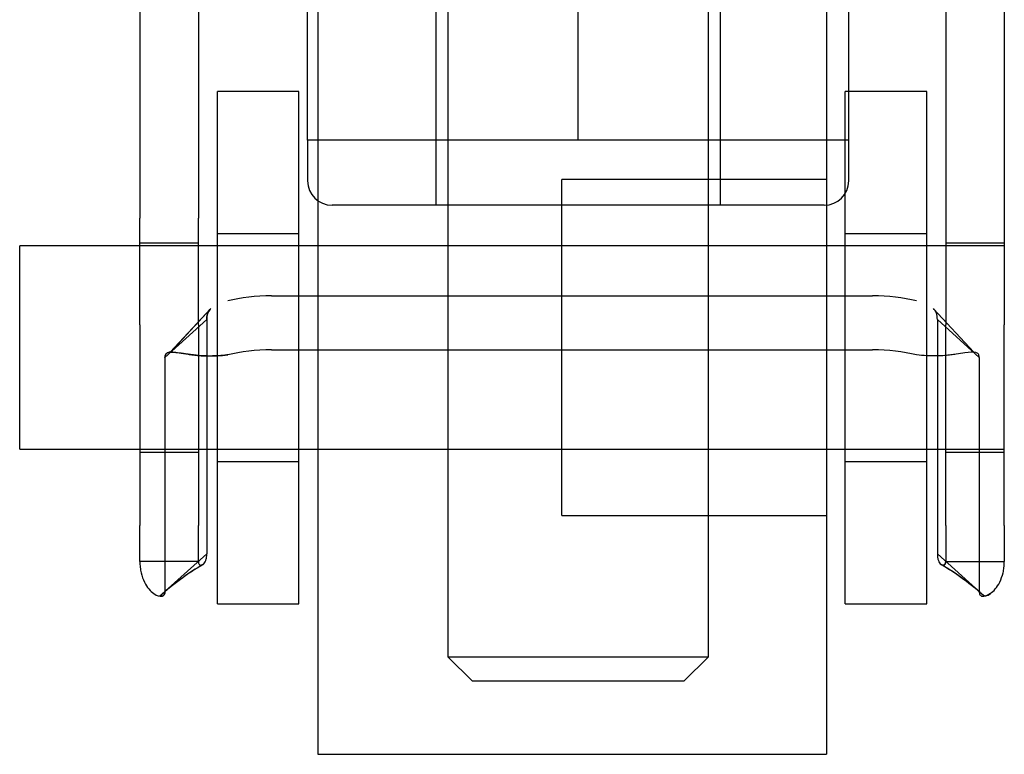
# Model space of a CAD drawing. Header units: inches. Extents: x 1 to 359, y -2 to 239.
# Tile 8 of 67: x 104.645 to 105.855, y 31.407 to 32.31. Entities that reach past the tile are written whole.
import ezdxf
from ezdxf.lldxf.tags import DXFTag

# ---------------------------------------------------------------- set-up
doc = ezdxf.new("R2010")
doc.units = ezdxf.units.IN
doc.header["$MEASUREMENT"] = 0
for name, color, linetype in [('COM70839-3', 7, 'Continuous'), ('Default', 7, 'Continuous'), ('HAN13068', 7, 'Continuous'), ('HAN13068_NUT', 7, 'Continuous'), ('ROL87452', 7, 'Continuous'), ('RVT17786', 7, 'Continuous'), ('WAF25376', 7, 'Continuous')]:
    doc.layers.add(name, color=color, linetype=linetype)
tags = doc.linetypes.add('HIDDEN2', pattern=[0.1875, 0.125, -0.0625]).pattern_tags.tags
tags[6:7] = [DXFTag(74, 4), DXFTag(75, 0), DXFTag(340, '0'), DXFTag(46, 0.0), DXFTag(50, 0.0), DXFTag(44, 0.0), DXFTag(45, 0.0)]
tags[4:5] = [DXFTag(74, 4), DXFTag(75, 0), DXFTag(340, '0'), DXFTag(46, 0.0), DXFTag(50, 0.0), DXFTag(44, 0.0), DXFTag(45, 0.0)]

# ---------------------------------------------------------------- blocks, each defined once
blk = doc.blocks.new('SE2')
at = {"layer": 'COM70839-3', "color": 7, "linetype": 'HIDDEN2'}
for p, q in [((104.7923, 33.1629), (104.7923, 32.0658)), ((104.8643, 33.1629), (104.8643, 32.0658)), ((105.7827, 33.1629), (105.7827, 32.0658)), ((105.8547, 33.1629), (105.8547, 32.0658)), ((104.7923, 31.9347), (104.7923, 32.0658)), ((104.8643, 31.9347), (104.8643, 32.0658)), ((105.7827, 32.0658), (105.7827, 31.9347)), ((105.8547, 32.0658), (105.8547, 31.9347)), ((104.8643, 32.0352), (104.7923, 32.0352)), ((105.8547, 32.0352), (105.7827, 32.0352)), ((104.9542, 31.9702), (105.6928, 31.9702)), ((104.8792, 31.9543), (104.8296, 31.901)), ((104.8792, 31.9543), (104.8299, 31.9009)), ((105.8174, 31.901), (105.7678, 31.9543)), ((105.8171, 31.9009), (105.7678, 31.9543)), ((104.7923, 31.9347), (104.7923, 31.688)), ((104.8746, 31.9411), (104.8232, 31.8947)), ((104.8643, 31.9347), (104.8643, 31.688)), ((104.8746, 31.9411), (104.8746, 31.6532)), ((105.7724, 31.9411), (105.8238, 31.8947)), ((105.7724, 31.9411), (105.7724, 31.6532)), ((105.7827, 31.688), (105.7827, 31.9347)), ((105.8547, 31.688), (105.8547, 31.9347)), ((104.9542, 31.9039), (105.6928, 31.9039)), ((104.8232, 31.8947), (104.8232, 31.6068)), ((105.8238, 31.8947), (105.8238, 31.6068)), ((104.7923, 31.7782), (104.8643, 31.7782)), ((105.7827, 31.7782), (105.8547, 31.7782)), ((104.7923, 31.6438), (104.7923, 31.688)), ((104.8643, 31.6438), (104.8643, 31.688)), ((105.7827, 31.688), (105.7827, 31.6438)), ((105.8547, 31.688), (105.8547, 31.6438)), ((104.8643, 31.6438), (104.7923, 31.6438)), ((104.8746, 31.6532), (104.8232, 31.6068)), ((105.7724, 31.6532), (105.8238, 31.6068)), ((105.7827, 31.6438), (105.8547, 31.6438))]:
    blk.add_line(p, q, dxfattribs=at)
for centre, radius, start, end in [((105.0283, 31.3686), 0.3142, 120.3164, 132.3013), ((105.0286, 31.3682), 0.3147, 120.3206, 131.0201), ((105.6184, 31.3682), 0.3147, 47.7117, 59.6794), ((105.6187, 31.3686), 0.3142, 48.9642, 59.6836)]:
    blk.add_arc(centre, radius, start, end, dxfattribs=at)
for centre, major_axis, start_param, end_param in [((104.9542, 31.9312), (-0.1, 0), 4.712389, 5.281717), ((105.6928, 31.9312), (0.1, 0), 1.001468, 1.570796), ((104.9542, 31.8649), (0.1, 0), 1.570796, 2.140125), ((105.6928, 31.8649), (0.1, 0), 1.001468, 1.570796)]:
    blk.add_ellipse(centre, major_axis=major_axis, ratio=0.390626, start_param=start_param, end_param=end_param, dxfattribs=at)
for points, knots in [([(104.8746, 31.9411), (104.8746, 31.9416), (104.8746, 31.9421), (104.8746, 31.9427), (104.8747, 31.9428), (104.8747, 31.9432), (104.8747, 31.9432), (104.8747, 31.9443), (104.8748, 31.945), (104.8751, 31.947), (104.8755, 31.9483), (104.8768, 31.9515), (104.8779, 31.9532), (104.8795, 31.9546)], [0, 0, 0, 0, 0.03125, 0.03125, 0.046875, 0.046875, 0.0625, 0.0625, 0.125, 0.125, 0.25, 0.25, 0.4598846, 0.4598846, 0.4598846, 0.4598846]), ([(105.7724, 31.9411), (105.7724, 31.9416), (105.7724, 31.9421), (105.7723, 31.9427), (105.7723, 31.9428), (105.7723, 31.9432), (105.7723, 31.9432), (105.7722, 31.9443), (105.7722, 31.945), (105.7718, 31.947), (105.7715, 31.9483), (105.7702, 31.9515), (105.7691, 31.9532), (105.7675, 31.9546)], [0, 0, 0, 0, 0.03125, 0.03125, 0.046875, 0.046875, 0.0625, 0.0625, 0.125, 0.125, 0.25, 0.25, 0.4598846, 0.4598846, 0.4598846, 0.4598846]), ([(104.8232, 31.8947), (104.8232, 31.8954), (104.8234, 31.8969), (104.8241, 31.8988), (104.8254, 31.9), (104.8293, 31.9016), (104.8377, 31.9006), (104.8496, 31.8987), (104.858, 31.8976), (104.866, 31.8968), (104.8759, 31.8963), (104.8876, 31.8964), (104.896, 31.8973), (104.9003, 31.8978)], [0, 0, 0, 0, 0.049102, 0.098523, 0.149018, 0.200844, 0.426475, 0.554365, 0.622319, 0.692911, 0.79099, 0.893216, 1, 1, 1, 1]), ([(104.9003, 31.8978), (104.8987, 31.8976), (104.8955, 31.8971), (104.8892, 31.8966), (104.8816, 31.8963), (104.8731, 31.8964), (104.8628, 31.897), (104.8515, 31.8984), (104.8407, 31.9001), (104.8326, 31.9012), (104.8277, 31.901), (104.8249, 31.8997), (104.8234, 31.8977), (104.8233, 31.8957), (104.8232, 31.8947)], [0, 0, 0, 0, 0.040175, 0.080102, 0.158226, 0.23381, 0.30692, 0.445198, 0.573002, 0.690655, 0.799398, 0.868041, 0.934412, 1, 1, 1, 1]), ([(105.8238, 31.8947), (105.8237, 31.8954), (105.8236, 31.8969), (105.8229, 31.8988), (105.8215, 31.9), (105.8176, 31.9016), (105.8093, 31.9006), (105.7974, 31.8987), (105.789, 31.8976), (105.7809, 31.8968), (105.7711, 31.8963), (105.7593, 31.8964), (105.751, 31.8973), (105.7467, 31.8978)], [0, 0, 0, 0, 0.049102, 0.098523, 0.149018, 0.200844, 0.426475, 0.554365, 0.622319, 0.692911, 0.79099, 0.893216, 1, 1, 1, 1]), ([(104.7923, 31.6438), (104.7923, 31.6429), (104.7923, 31.6422), (104.7923, 31.6413), (104.7923, 31.641), (104.7924, 31.6405), (104.7924, 31.6405), (104.7925, 31.6388), (104.7926, 31.6378), (104.793, 31.6341), (104.7934, 31.6319), (104.7948, 31.6257), (104.7962, 31.6218), (104.8012, 31.6118), (104.8054, 31.6071), (104.8133, 31.6015), (104.8169, 31.6005), (104.8206, 31.6013), (104.8216, 31.602), (104.8223, 31.6031), (104.8225, 31.6034), (104.8226, 31.6038), (104.8227, 31.604), (104.8228, 31.6043), (104.8229, 31.6046), (104.823, 31.6051), (104.8231, 31.6058), (104.8232, 31.6068)], [0, 0, 0, 0, 0.015625, 0.015625, 0.023438, 0.023438, 0.03125, 0.03125, 0.0625, 0.0625, 0.125, 0.125, 0.25, 0.25, 0.5, 0.5, 0.75, 0.75, 0.875, 0.875, 0.90625, 0.90625, 0.921875, 0.921875, 0.9375, 0.9375, 1, 1, 1, 1]), ([(104.8643, 31.6438), (104.8643, 31.6435), (104.8643, 31.643), (104.8645, 31.6421), (104.8648, 31.641), (104.8654, 31.6401), (104.867, 31.6388), (104.8702, 31.6394), (104.8728, 31.6432), (104.8739, 31.6467), (104.8743, 31.6487), (104.8745, 31.6509), (104.8746, 31.6524), (104.8746, 31.6532)], [0, 0, 0, 0, 0.026381, 0.052905, 0.106971, 0.162948, 0.220486, 0.464488, 0.727123, 0.794792, 0.862936, 0.931376, 1, 1, 1, 1]), ([(105.7724, 31.6532), (105.7724, 31.6524), (105.7725, 31.6509), (105.7727, 31.6487), (105.7731, 31.6467), (105.7742, 31.6432), (105.7767, 31.6394), (105.78, 31.6388), (105.7816, 31.6401), (105.7822, 31.641), (105.7825, 31.6421), (105.7827, 31.643), (105.7827, 31.6435), (105.7827, 31.6438)], [0, 0, 0, 0, 0.068623, 0.137063, 0.205208, 0.272877, 0.535512, 0.779514, 0.837052, 0.893029, 0.947093, 0.973617, 1, 1, 1, 1]), ([(105.7827, 31.6438), (105.7827, 31.6435), (105.7827, 31.643), (105.7825, 31.6421), (105.7822, 31.641), (105.7816, 31.6401), (105.78, 31.6388), (105.7784, 31.6391), (105.7771, 31.6399)], [0, 0, 0, 0, 0.0263814, 0.0529045, 0.1069707, 0.1629481, 0.2204857, 0.4558468, 0.4558468, 0.4558468, 0.4558468]), ([(105.8238, 31.6068), (105.8239, 31.6063), (105.8239, 31.6059), (105.824, 31.6054), (105.824, 31.6052), (105.8241, 31.6049), (105.8241, 31.6048), (105.8242, 31.604), (105.8245, 31.6034), (105.8254, 31.602), (105.8264, 31.6013), (105.8301, 31.6005), (105.8337, 31.6015), (105.8416, 31.6071), (105.8458, 31.6118), (105.8507, 31.6218), (105.8522, 31.6258), (105.8534, 31.6308), (105.8536, 31.6319), (105.854, 31.6342), (105.8542, 31.6355), (105.8543, 31.6371), (105.8544, 31.6377), (105.8545, 31.6386), (105.8545, 31.6389), (105.8545, 31.6395), (105.8546, 31.64), (105.8546, 31.6408), (105.8547, 31.6421), (105.8547, 31.6438)], [0, 0, 0, 0, 0.03125, 0.03125, 0.046875, 0.046875, 0.0625, 0.0625, 0.125, 0.125, 0.25, 0.25, 0.5, 0.5, 0.75, 0.75, 0.875, 0.875, 0.90625, 0.90625, 0.9375, 0.9375, 0.953125, 0.953125, 0.960938, 0.960938, 0.96875, 0.96875, 1, 1, 1, 1]), ([(104.8232, 31.6068), (104.8231, 31.6063), (104.8231, 31.6059), (104.823, 31.6054), (104.823, 31.6052), (104.8229, 31.6049), (104.8229, 31.6048), (104.8227, 31.604), (104.8225, 31.6034), (104.8216, 31.602), (104.8206, 31.6013), (104.8186, 31.6009), (104.8177, 31.6009), (104.8168, 31.601)], [0, 0, 0, 0, 0.03125, 0.03125, 0.046875, 0.046875, 0.0625, 0.0625, 0.125, 0.125, 0.25, 0.25, 0.3244075, 0.3244075, 0.3244075, 0.3244075])]:
    blk.add_open_spline(points, degree=3, knots=knots, dxfattribs=at)
for points in [[(104.8789, 31.9541), (104.8759, 31.951), (104.8746, 31.9468), (104.8746, 31.9411)], [(105.8376, 31.6043), (105.8349, 31.6023), (105.8323, 31.6013), (105.8301, 31.601)]]:
    blk.add_open_spline(points, degree=3, dxfattribs=at)
at = {"layer": 'HAN13068', "color": 7, "linetype": 'HIDDEN2'}
for p, q in [((105.171, 32.4867), (105.171, 31.5267)), ((105.491, 31.5267), (105.491, 32.4867)), ((105.171, 31.5267), (105.491, 31.5267)), ((105.171, 31.5267), (105.201, 31.4967)), ((105.461, 31.4967), (105.491, 31.5267)), ((105.461, 31.4967), (105.201, 31.4967))]:
    blk.add_line(p, q, dxfattribs=at)
at = {"layer": 'HAN13068_NUT', "color": 7, "linetype": 'HIDDEN2'}
for p, q in [((104.9985, 32.1617), (104.9985, 32.4867)), ((105.156, 32.4867), (105.156, 32.0817)), ((105.331, 32.1617), (105.331, 32.4867)), ((105.506, 32.0817), (105.506, 32.4867)), ((105.6635, 32.1617), (105.6635, 32.4867)), ((105.1647, 32.1617), (104.9985, 32.1617)), ((104.9985, 32.1617), (104.9985, 32.1117)), ((105.331, 32.1617), (105.1647, 32.1617)), ((105.4972, 32.1617), (105.331, 32.1617)), ((105.6635, 32.1617), (105.4972, 32.1617)), ((105.6635, 32.1117), (105.6635, 32.1617)), ((105.6335, 32.0817), (105.0285, 32.0817))]:
    blk.add_line(p, q, dxfattribs=at)
for centre, start, end in [((105.0285, 32.1117), 180, 270), ((105.6335, 32.1117), 270, 0)]:
    blk.add_arc(centre, 0.03, start, end, dxfattribs=at)
at = {"layer": 'ROL87452', "color": 7, "linetype": 'HIDDEN2'}
for p, q in [((105.011, 32.4067), (105.011, 31.4067)), ((105.636, 32.4067), (105.636, 31.4067)), ((105.311, 31.7002), (105.311, 32.1132)), ((105.636, 32.1132), (105.311, 32.1132)), ((105.311, 32.0317), (105.011, 32.0317)), ((105.011, 31.7817), (105.311, 31.7817)), ((105.311, 31.7002), (105.636, 31.7002)), ((105.011, 31.4067), (105.636, 31.4067))]:
    blk.add_line(p, q, dxfattribs=at)
at = {"layer": 'RVT17786', "color": 7, "linetype": 'HIDDEN2'}
for p, q in [((104.6447, 31.7817), (104.6447, 32.0317)), ((105.8547, 32.0317), (104.6447, 32.0317)), ((104.6447, 31.7817), (105.8547, 31.7817))]:
    blk.add_line(p, q, dxfattribs=at)
at = {"layer": 'WAF25376', "color": 7, "linetype": 'HIDDEN2'}
for p, q in [((104.8876, 31.5917), (104.8876, 32.2217)), ((104.9876, 32.2217), (104.8876, 32.2217)), ((104.9876, 31.5917), (104.9876, 32.2217)), ((105.6593, 31.5917), (105.6593, 32.2217)), ((105.7593, 32.2217), (105.6593, 32.2217)), ((105.7593, 31.5917), (105.7593, 32.2217)), ((104.9876, 32.0467), (104.8876, 32.0467)), ((105.7593, 32.0467), (105.6593, 32.0467)), ((104.8876, 31.7667), (104.9876, 31.7667)), ((105.6593, 31.7667), (105.7593, 31.7667)), ((104.8876, 31.5917), (104.9876, 31.5917)), ((105.6593, 31.5917), (105.7593, 31.5917))]:
    blk.add_line(p, q, dxfattribs=at)

msp = doc.modelspace()

# ---------------------------------------------------------------- block references
at = {"layer": 'Default'}
msp.add_blockref('SE2', (0, 0), dxfattribs=at)

doc.saveas('drawing.dxf')
